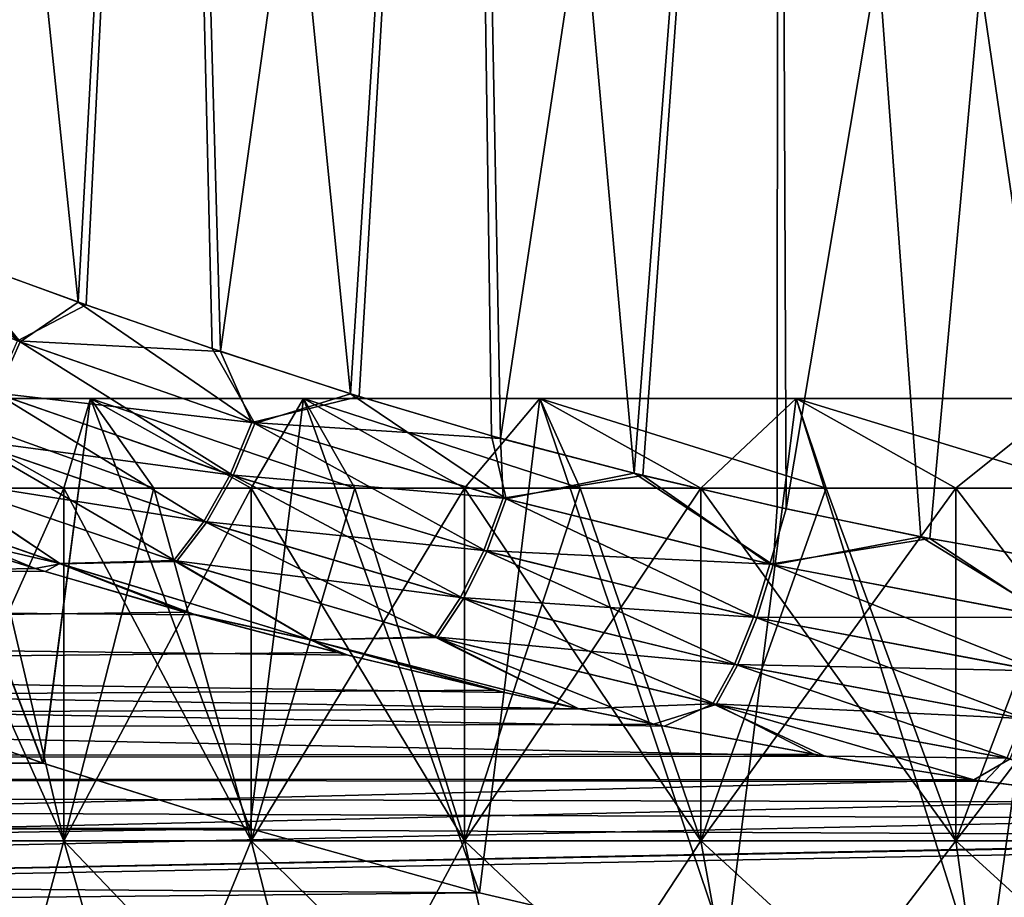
# Model space of a CAD drawing. Header units: metres. Extents: x -150 to 310, y -128 to 84.
# Tile 72 of 256: x -83.33 to -79.53, y 19.62 to 23.01. Entities that reach past the tile are written whole.
import ezdxf

# ---------------------------------------------------------------- set-up
doc = ezdxf.new("R2010")
doc.units = ezdxf.units.M
doc.layers.add('solid_26009703_SW0001', color=7, linetype='CONTINUOUS')
doc.layers.add('solid_26009703_SW0001_01', color=7, linetype='CONTINUOUS')

msp = doc.modelspace()

# ---------------------------------------------------------------- linework, layer by layer
at = {"layer": 'solid_26009703_SW0001'}
for points in [[(-83.108376, 21.919123, 8.936985), (-82.74984, 28.5, 9.051468), (-83.792641, 28.5, 8.234692)], [(-83.606522, 22.100359, 8.542094), (-83.108376, 21.919123, 8.936985), (-83.792641, 28.5, 8.234692)], [(-83.577805, 22.089306, -8.566152), (-83.792641, 28.5, -8.234692), (-82.74984, 28.5, -9.051468)], [(-83.077515, 21.907978, -8.959962), (-83.577805, 22.089306, -8.566152), (-82.74984, 28.5, -9.051468)], [(-83.108376, 21.919123, 8.936985), (-82.590118, 21.739323, 9.301644), (-82.74984, 28.5, 9.051468)], [(-82.557732, 21.728468, -9.322994), (-83.077515, 21.907978, -8.959962), (-82.74984, 28.5, -9.051468)], [(-82.05526, 21.564493, 9.634161), (-81.610214, 28.5, 9.74073), (-82.74984, 28.5, 9.051468)], [(-82.590118, 21.739323, 9.301644), (-82.05526, 21.564493, 9.634161), (-82.74984, 28.5, 9.051468)], [(-82.557732, 21.728468, -9.322994), (-82.74984, 28.5, -9.051468), (-81.610214, 28.5, -9.74073)], [(-82.021843, 21.554201, -9.653562), (-82.557732, 21.728468, -9.322994), (-81.610214, 28.5, -9.74073)], [(-82.05526, 21.564493, 9.634161), (-81.509468, 21.401628, 9.932092), (-81.610214, 28.5, 9.74073)], [(-81.475357, 21.392069, -9.949409), (-82.021843, 21.554201, -9.653562), (-81.610214, 28.5, -9.74073)], [(-80.958656, 21.257181, 10.194002), (-80.401505, 28.5, 10.284231), (-81.610214, 28.5, 9.74073)], [(-81.509468, 21.401628, 9.932092), (-80.958656, 21.257181, 10.194002), (-81.610214, 28.5, 9.74073)], [(-81.475357, 21.392069, -9.949409), (-81.610214, 28.5, -9.74073), (-80.401505, 28.5, -10.284231)], [(-80.924042, 21.248434, -10.209238), (-81.475357, 21.392069, -9.949409), (-80.401505, 28.5, -10.284231)], [(-80.958656, 21.257181, 10.194002), (-80.405228, 21.127504, 10.420983), (-80.401505, 28.5, 10.284231)], [(-80.370476, 21.119738, -10.434084), (-80.924042, 21.248434, -10.209238), (-80.401505, 28.5, -10.284231)], [(-80.405228, 21.127504, 10.420983), (-79.849434, 21.011908, 10.614797), (-80.401505, 28.5, 10.284231)], [(-79.291687, 20.912683, 10.776716), (-79.131248, 28.5, 10.680607), (-80.401505, 28.5, 10.284231)], [(-79.849434, 21.011908, 10.614797), (-79.291687, 20.912683, 10.776716), (-80.401505, 28.5, 10.284231)], [(-80.370476, 21.119738, -10.434084), (-80.401505, 28.5, -10.284231), (-79.131248, 28.5, -10.680607)], [(-79.814865, 21.005262, -10.625763), (-80.370476, 21.119738, -10.434084), (-79.131248, 28.5, -10.680607)], [(-79.257416, 20.907211, -10.785636), (-79.814865, 21.005262, -10.625763), (-79.131248, 28.5, -10.680607)], [(-83.33329, 21.765299, 8.800565), (-84.086319, 22.291178, 8.11442), (-84.169815, 22.091591, 8.074114)], [(-83.33329, 21.765299, 8.800565), (-83.606522, 22.100359, 8.542094), (-84.086319, 22.291178, 8.11442)], [(-83.33329, 21.765299, 8.800565), (-84.169815, 22.091591, 8.074114), (-83.422424, 21.56414, 8.827601)], [(-83.33329, 21.765299, 8.800565), (-83.108376, 21.919123, 8.936985), (-83.606522, 22.100359, 8.542094)], [(-83.342735, 21.76878, -8.793162), (-83.577805, 22.089306, -8.566152), (-83.077515, 21.907978, -8.959962)], [(-83.342735, 21.76878, -8.793162), (-83.077515, 21.907978, -8.959962), (-82.557732, 21.728468, -9.322994)], [(-82.42572, 21.449942, 9.442061), (-83.108376, 21.919123, 8.936985), (-83.33329, 21.765299, 8.800565)], [(-82.42572, 21.449942, 9.442061), (-82.590118, 21.739323, 9.301644), (-83.108376, 21.919123, 8.936985)], [(-83.342735, 21.76878, -8.793162), (-82.43634, 21.45343, -9.435288), (-83.431908, 21.567627, -8.820089)], [(-83.33329, 21.765299, 8.800565), (-83.422424, 21.56414, 8.827601), (-82.509239, 21.248018, 9.479373)], [(-83.342735, 21.76878, -8.793162), (-82.557732, 21.728468, -9.322994), (-82.43634, 21.45343, -9.435288)], [(-82.42572, 21.449942, 9.442061), (-83.33329, 21.765299, 8.800565), (-82.509239, 21.248018, 9.479373)], [(-82.42572, 21.449942, 9.442061), (-82.05526, 21.564493, 9.634161), (-82.590118, 21.739323, 9.301644)], [(-82.43634, 21.45343, -9.435288), (-82.557732, 21.728468, -9.322994), (-82.021843, 21.554201, -9.653562)], [(-83.431908, 21.567627, -8.820089), (-82.519943, 21.251526, -9.472481), (-83.543633, 21.387589, -8.885231)], [(-83.422424, 21.56414, 8.827601), (-83.534058, 21.384098, 8.892875), (-82.611618, 21.067286, 9.556812)], [(-82.43634, 21.45343, -9.435288), (-82.519943, 21.251526, -9.472481), (-83.431908, 21.567627, -8.820089)], [(-82.509239, 21.248018, 9.479373), (-83.422424, 21.56414, 8.827601), (-82.611618, 21.067286, 9.556812)], [(-82.43634, 21.45343, -9.435288), (-82.021843, 21.554201, -9.653562), (-81.475357, 21.392069, -9.949409)], [(-81.452629, 21.158342, 9.992502), (-82.05526, 21.564493, 9.634161), (-82.42572, 21.449942, 9.442061)], [(-81.452629, 21.158342, 9.992502), (-81.509468, 21.401628, 9.932092), (-82.05526, 21.564493, 9.634161)], [(-83.781151, 21.54641, 5.290067), (-83.244644, 20.136787, 5.959007), (-83.931137, 20.377621, 5.0747)], [(-83.781151, 21.54641, -5.290067), (-83.930931, 20.377546, -5.075001), (-83.244423, 20.136715, -5.959254)], [(-83.781151, 21.54641, -5.290067), (-83.244423, 20.136715, -5.959254), (-83.060715, 21.54641, -6.160924)], [(-83.060715, 21.54641, 6.160924), (-83.244644, 20.136787, 5.959007), (-83.781151, 21.54641, 5.290067)], [(-83.781151, 21.54641, -5.290067), (-83.164169, 21.200001, -5.113596), (-83.484344, 21.200001, -4.66679)], [(-83.781151, 21.54641, -5.290067), (-83.060715, 21.54641, -6.160924), (-83.164169, 21.200001, -5.113596)], [(-83.781151, 21.54641, 5.290067), (-83.484344, 21.200001, 4.66679), (-83.164169, 21.200001, 5.113596)], [(-83.781151, 21.54641, 5.290067), (-83.164169, 21.200001, 5.113596), (-82.815453, 21.200001, 5.538505)], [(-83.060715, 21.54641, 6.160924), (-83.781151, 21.54641, 5.290067), (-82.815453, 21.200001, 5.538505)], [(-83.060715, 21.54641, 6.160924), (-82.444328, 19.884033, 6.754643), (-83.244644, 20.136787, 5.959007)], [(-83.060715, 21.54641, -6.160924), (-83.244423, 20.136715, -5.959254), (-82.444122, 19.88397, -6.754831)], [(-83.060715, 21.54641, -6.160924), (-82.815453, 21.200001, -5.538505), (-83.164169, 21.200001, -5.113596)], [(-83.060715, 21.54641, -6.160924), (-82.444122, 19.88397, -6.754831), (-82.236816, 21.54641, -6.934619)], [(-82.236816, 21.54641, 6.934619), (-82.444328, 19.884033, 6.754643), (-83.060715, 21.54641, 6.160924)], [(-83.060715, 21.54641, -6.160924), (-82.439697, 21.200001, -5.939697), (-82.815453, 21.200001, -5.538505)], [(-83.060715, 21.54641, -6.160924), (-82.236816, 21.54641, -6.934619), (-82.439697, 21.200001, -5.939697)], [(-83.060715, 21.54641, 6.160924), (-82.815453, 21.200001, 5.538505), (-82.439697, 21.200001, 5.939697)], [(-83.060715, 21.54641, 6.160924), (-82.439697, 21.200001, 5.939697), (-82.038506, 21.200001, 6.315454)], [(-82.236816, 21.54641, 6.934619), (-83.060715, 21.54641, 6.160924), (-82.038506, 21.200001, 6.315454)], [(-82.236816, 21.54641, 6.934619), (-81.556656, 19.635931, 7.445149), (-82.444328, 19.884033, 6.754643)], [(-82.236816, 21.54641, -6.934619), (-82.444122, 19.88397, -6.754831), (-81.55645, 19.635878, -7.445287)], [(-82.236816, 21.54641, -6.934619), (-82.038506, 21.200001, -6.315454), (-82.439697, 21.200001, -5.939697)], [(-82.236816, 21.54641, -6.934619), (-81.55645, 19.635878, -7.445287), (-81.322441, 21.54641, -7.598951)], [(-81.322441, 21.54641, 7.598951), (-81.556656, 19.635931, 7.445149), (-82.236816, 21.54641, 6.934619)], [(-82.236816, 21.54641, -6.934619), (-81.613594, 21.200001, -6.664168), (-82.038506, 21.200001, -6.315454)], [(-82.236816, 21.54641, -6.934619), (-81.322441, 21.54641, -7.598951), (-81.613594, 21.200001, -6.664168)], [(-82.236816, 21.54641, 6.934619), (-82.038506, 21.200001, 6.315454), (-81.613594, 21.200001, 6.664168)], [(-82.236816, 21.54641, 6.934619), (-81.613594, 21.200001, 6.664168), (-81.166786, 21.200001, 6.984345)], [(-81.322441, 21.54641, 7.598951), (-82.236816, 21.54641, 6.934619), (-81.166786, 21.200001, 6.984345)], [(-81.322441, 21.54641, -7.598951), (-81.166786, 21.200001, -6.984345), (-81.613594, 21.200001, -6.664168)], [(-81.322441, 21.54641, 7.598951), (-80.602539, 19.412771, 8.009013), (-81.556656, 19.635931, 7.445149)], [(-81.322441, 21.54641, -7.598951), (-81.55645, 19.635878, -7.445287), (-80.602287, 19.41272, -8.009139)], [(-81.322441, 21.54641, -7.598951), (-80.602287, 19.41272, -8.009139), (-80.332016, 21.54641, -8.143443)], [(-80.332016, 21.54641, 8.143443), (-80.602539, 19.412771, 8.009013), (-81.322441, 21.54641, 7.598951)], [(-81.322441, 21.54641, -7.598951), (-80.699997, 21.200001, -7.274613), (-81.166786, 21.200001, -6.984345)], [(-81.322441, 21.54641, -7.598951), (-80.332016, 21.54641, -8.143443), (-80.699997, 21.200001, -7.274613)], [(-81.322441, 21.54641, 7.598951), (-81.166786, 21.200001, 6.984345), (-80.699997, 21.200001, 7.274613)], [(-81.322441, 21.54641, 7.598951), (-80.699997, 21.200001, 7.274613), (-80.215225, 21.200001, 7.533731)], [(-80.332016, 21.54641, 8.143443), (-81.322441, 21.54641, 7.598951), (-80.215225, 21.200001, 7.533731)], [(-80.332016, 21.54641, -8.143443), (-80.215225, 21.200001, -7.533731), (-80.699997, 21.200001, -7.274613)], [(-80.332016, 21.54641, 8.143443), (-79.601875, 19.225546, 8.448572), (-80.602539, 19.412771, 8.009013)], [(-80.332016, 21.54641, -8.143443), (-80.602287, 19.41272, -8.009139), (-79.601555, 19.225494, -8.44869)], [(-80.332016, 21.54641, -8.143443), (-79.601555, 19.225494, -8.44869), (-79.281151, 21.54641, -8.559508)], [(-79.281151, 21.54641, 8.559508), (-79.601875, 19.225546, 8.448572), (-80.332016, 21.54641, 8.143443)], [(-80.332016, 21.54641, -8.143443), (-79.714539, 21.200001, -7.760588), (-80.215225, 21.200001, -7.533731)], [(-80.332016, 21.54641, -8.143443), (-79.281151, 21.54641, -8.559508), (-79.714539, 21.200001, -7.760588)], [(-80.332016, 21.54641, 8.143443), (-80.215225, 21.200001, 7.533731), (-79.714539, 21.200001, 7.760588)], [(-80.332016, 21.54641, 8.143443), (-79.714539, 21.200001, 7.760588), (-79.200089, 21.200001, 7.954213)], [(-79.281151, 21.54641, 8.559508), (-80.332016, 21.54641, 8.143443), (-79.200089, 21.200001, 7.954213)], [(-79.281151, 21.54641, -8.559508), (-79.200089, 21.200001, -7.954213), (-79.714539, 21.200001, -7.760588)], [(-79.281151, 21.54641, 8.559508), (-78.579659, 19.087309, 8.756406), (-79.601875, 19.225546, 8.448572)], [(-79.281151, 21.54641, -8.559508), (-79.601555, 19.225494, -8.44869), (-78.579269, 19.087267, -8.756497)], [(-82.43634, 21.45343, -9.435288), (-81.464081, 21.161467, -9.986773), (-82.519943, 21.251526, -9.472481)], [(-82.42572, 21.449942, 9.442061), (-82.509239, 21.248018, 9.479373), (-81.527443, 20.955208, 10.040217)], [(-82.43634, 21.45343, -9.435288), (-81.475357, 21.392069, -9.949409), (-81.464081, 21.161467, -9.986773)], [(-81.452629, 21.158342, 9.992502), (-82.42572, 21.449942, 9.442061), (-81.527443, 20.955208, 10.040217)], [(-81.452629, 21.158342, 9.992502), (-80.958656, 21.257181, 10.194002), (-81.509468, 21.401628, 9.932092)], [(-83.543633, 21.387589, -8.885231), (-82.622437, 21.070812, -9.549783), (-83.672424, 21.237513, -8.985385)], [(-83.534058, 21.384098, 8.892875), (-83.662727, 21.234018, 8.993176), (-82.727814, 20.916628, 9.670572)], [(-82.519943, 21.251526, -9.472481), (-82.622437, 21.070812, -9.549783), (-83.543633, 21.387589, -8.885231)], [(-82.611618, 21.067286, 9.556812), (-83.534058, 21.384098, 8.892875), (-82.727814, 20.916628, 9.670572)], [(-81.464081, 21.161467, -9.986773), (-81.475357, 21.392069, -9.949409), (-80.924042, 21.248434, -10.209238)], [(-82.519943, 21.251526, -9.472481), (-81.539009, 20.95834, -10.034372), (-82.622437, 21.070812, -9.549783)], [(-81.464081, 21.161467, -9.986773), (-81.539009, 20.95834, -10.034372), (-82.519943, 21.251526, -9.472481)], [(-80.420662, 20.903339, 10.445362), (-80.958656, 21.257181, 10.194002), (-81.452629, 21.158342, 9.992502)], [(-80.420662, 20.903339, 10.445362), (-80.405228, 21.127504, 10.420983), (-80.958656, 21.257181, 10.194002)], [(-83.178993, 20.908062, -9.593496), (-84.072983, 21.219591, -8.89782), (-83.672424, 21.237513, -8.985385)], [(-83.178993, 20.908062, -9.593496), (-83.803207, 21.053665, -9.25976), (-84.072983, 21.219591, -8.89782)], [(-83.662727, 21.234018, 8.993176), (-84.071373, 21.219017, 8.899188), (-83.17762, 20.907568, 9.594476)], [(-84.071373, 21.219017, 8.899188), (-83.840218, 21.06558, 9.232621), (-83.275162, 20.889156, 9.625133)], [(-83.17762, 20.907568, 9.594476), (-84.071373, 21.219017, 8.899188), (-83.275162, 20.889156, 9.625133)], [(-83.178993, 20.908062, -9.593496), (-83.672424, 21.237513, -8.985385), (-82.738792, 20.920168, -9.663394)], [(-82.622437, 21.070812, -9.549783), (-82.738792, 20.920168, -9.663394), (-83.672424, 21.237513, -8.985385)], [(-82.727814, 20.916628, 9.670572), (-83.662727, 21.234018, 8.993176), (-83.17762, 20.907568, 9.594476)], [(-82.509239, 21.248018, 9.479373), (-82.611618, 21.067286, 9.556812), (-81.617477, 20.773388, 10.12951)], [(-81.527443, 20.955208, 10.040217), (-82.509239, 21.248018, 9.479373), (-81.617477, 20.773388, 10.12951)], [(-81.464081, 21.161467, -9.986773), (-80.924042, 21.248434, -10.209238), (-80.432907, 20.905966, -10.44075)], [(-80.432907, 20.905966, -10.44075), (-80.924042, 21.248434, -10.209238), (-80.370476, 21.119738, -10.434084)], [(-83.164169, 21.200001, -5.113596), (-83.164169, 19.836365, -5.113596), (-83.774612, 19.836365, -4.2)], [(-83.484344, 21.200001, -4.66679), (-83.164169, 21.200001, -5.113596), (-83.774612, 19.836365, -4.2)], [(-83.164169, 19.836365, 5.113596), (-83.484344, 21.200001, 4.66679), (-83.774612, 21.200001, 4.2)], [(-83.774612, 19.836365, 4.2), (-83.164169, 19.836365, 5.113596), (-83.774612, 21.200001, 4.2)], [(-83.164169, 19.836365, 5.113596), (-83.164169, 21.200001, 5.113596), (-83.484344, 21.200001, 4.66679)], [(-82.439697, 21.200001, -5.939697), (-82.439697, 19.836365, -5.939697), (-83.164169, 19.836365, -5.113596)], [(-82.815453, 21.200001, -5.538505), (-82.439697, 21.200001, -5.939697), (-83.164169, 19.836365, -5.113596)], [(-83.164169, 21.200001, -5.113596), (-82.815453, 21.200001, -5.538505), (-83.164169, 19.836365, -5.113596)], [(-82.439697, 19.836365, 5.939697), (-82.815453, 21.200001, 5.538505), (-83.164169, 21.200001, 5.113596)], [(-83.164169, 19.836365, 5.113596), (-82.439697, 19.836365, 5.939697), (-83.164169, 21.200001, 5.113596)], [(-82.439697, 19.836365, 5.939697), (-82.439697, 21.200001, 5.939697), (-82.815453, 21.200001, 5.538505)], [(-81.613594, 21.200001, -6.664168), (-81.613594, 19.836365, -6.664168), (-82.439697, 19.836365, -5.939697)], [(-82.038506, 21.200001, -6.315454), (-81.613594, 21.200001, -6.664168), (-82.439697, 19.836365, -5.939697)], [(-82.439697, 21.200001, -5.939697), (-82.038506, 21.200001, -6.315454), (-82.439697, 19.836365, -5.939697)], [(-81.613594, 19.836365, 6.664168), (-82.038506, 21.200001, 6.315454), (-82.439697, 21.200001, 5.939697)], [(-82.439697, 19.836365, 5.939697), (-81.613594, 19.836365, 6.664168), (-82.439697, 21.200001, 5.939697)], [(-81.613594, 19.836365, 6.664168), (-81.613594, 21.200001, 6.664168), (-82.038506, 21.200001, 6.315454)], [(-80.699997, 21.200001, -7.274613), (-80.699997, 19.836365, -7.274613), (-81.613594, 19.836365, -6.664168)], [(-81.166786, 21.200001, -6.984345), (-80.699997, 21.200001, -7.274613), (-81.613594, 19.836365, -6.664168)], [(-81.613594, 21.200001, -6.664168), (-81.166786, 21.200001, -6.984345), (-81.613594, 19.836365, -6.664168)], [(-80.699997, 19.836365, 7.274613), (-81.166786, 21.200001, 6.984345), (-81.613594, 21.200001, 6.664168)], [(-81.613594, 19.836365, 6.664168), (-80.699997, 19.836365, 7.274613), (-81.613594, 21.200001, 6.664168)], [(-80.699997, 19.836365, 7.274613), (-80.699997, 21.200001, 7.274613), (-81.166786, 21.200001, 6.984345)], [(-79.714539, 21.200001, -7.760588), (-79.714539, 19.836365, -7.760588), (-80.699997, 19.836365, -7.274613)], [(-80.215225, 21.200001, -7.533731), (-79.714539, 21.200001, -7.760588), (-80.699997, 19.836365, -7.274613)], [(-80.699997, 21.200001, -7.274613), (-80.215225, 21.200001, -7.533731), (-80.699997, 19.836365, -7.274613)], [(-79.714539, 19.836365, 7.760588), (-80.215225, 21.200001, 7.533731), (-80.699997, 21.200001, 7.274613)], [(-80.699997, 19.836365, 7.274613), (-79.714539, 19.836365, 7.760588), (-80.699997, 21.200001, 7.274613)], [(-79.714539, 19.836365, 7.760588), (-79.714539, 21.200001, 7.760588), (-80.215225, 21.200001, 7.533731)], [(-78.67408, 21.200001, -8.113777), (-78.67408, 19.836365, -8.113777), (-79.714539, 19.836365, -7.760588)], [(-79.200089, 21.200001, -7.954213), (-78.67408, 21.200001, -8.113777), (-79.714539, 19.836365, -7.760588)], [(-79.714539, 21.200001, -7.760588), (-79.200089, 21.200001, -7.954213), (-79.714539, 19.836365, -7.760588)], [(-78.67408, 19.836365, 8.113777), (-79.200089, 21.200001, 7.954213), (-79.714539, 21.200001, 7.760588)], [(-79.714539, 19.836365, 7.760588), (-78.67408, 19.836365, 8.113777), (-79.714539, 21.200001, 7.760588)], [(-127.5, 21.13603, -9.070185), (-80.840652, 20.279135, -10.851577), (-80.220718, 20.163963, -11.064113)], [(-127.5, 20.109972, -11.161945), (-127.5, 21.13603, -9.070185), (-80.220718, 20.163963, -11.064113)], [(-127.5, 21.13603, -9.070185), (-81.171677, 20.347197, -10.723413), (-80.840652, 20.279135, -10.851577)], [(-127.5, 21.13603, -9.070185), (-81.458015, 20.409746, -10.603881), (-81.171677, 20.347197, -10.723413)], [(-127.5, 21.13603, -9.070185), (-82.064941, 20.553808, -10.321867), (-81.458015, 20.409746, -10.603881)], [(-127.5, 21.13603, -9.070185), (-82.654846, 20.70952, -10.005786), (-82.064941, 20.553808, -10.321867)], [(-127.5, 21.13603, -9.070185), (-83.23597, 20.877443, -9.650509), (-82.654846, 20.70952, -10.005786)], [(-127.5, 21.13603, -9.070185), (-83.803207, 21.053665, -9.25976), (-83.23597, 20.877443, -9.650509)], [(-81.464081, 21.161467, -9.986773), (-80.432907, 20.905966, -10.44075), (-81.539009, 20.95834, -10.034372)], [(-81.452629, 21.158342, 9.992502), (-81.527443, 20.955208, 10.040217), (-80.483505, 20.69869, 10.502893)], [(-80.420662, 20.903339, 10.445362), (-81.452629, 21.158342, 9.992502), (-80.483505, 20.69869, 10.502893)], [(-80.432907, 20.905966, -10.44075), (-80.370476, 21.119738, -10.434084), (-79.814865, 21.005262, -10.625763)], [(-80.420662, 20.903339, 10.445362), (-79.849434, 21.011908, 10.614797), (-80.405228, 21.127504, 10.420983)], [(-83.275162, 20.889156, 9.625133), (-83.840218, 21.06558, 9.232621), (-127.5, 20.109972, 11.161945)], [(-82.622437, 21.070812, -9.549783), (-81.629204, 20.776525, -10.123536), (-82.738792, 20.920168, -9.663394)], [(-82.611618, 21.067286, 9.556812), (-82.727814, 20.916628, 9.670572), (-81.7183, 20.621817, 10.255994)], [(-81.539009, 20.95834, -10.034372), (-81.629204, 20.776525, -10.123536), (-82.622437, 21.070812, -9.549783)], [(-81.617477, 20.773388, 10.12951), (-82.611618, 21.067286, 9.556812), (-81.7183, 20.621817, 10.255994)], [(-83.178993, 20.908062, -9.593496), (-83.23597, 20.877443, -9.650509), (-83.803207, 21.053665, -9.25976)], [(-80.432907, 20.905966, -10.44075), (-79.814865, 21.005262, -10.625763), (-79.350906, 20.699926, -10.790088)], [(-79.338615, 20.697802, 10.793458), (-79.849434, 21.011908, 10.614797), (-80.420662, 20.903339, 10.445362)], [(-79.338615, 20.697802, 10.793458), (-79.291687, 20.912683, 10.776716), (-79.849434, 21.011908, 10.614797)], [(-79.350906, 20.699926, -10.790088), (-79.814865, 21.005262, -10.625763), (-79.257416, 20.907211, -10.785636)], [(-81.539009, 20.95834, -10.034372), (-80.495911, 20.70134, -10.498171), (-81.629204, 20.776525, -10.123536)], [(-81.527443, 20.955208, 10.040217), (-81.617477, 20.773388, 10.12951), (-80.558006, 20.515509, 10.603061)], [(-80.432907, 20.905966, -10.44075), (-80.495911, 20.70134, -10.498171), (-81.539009, 20.95834, -10.034372)], [(-80.483505, 20.69869, 10.502893), (-81.527443, 20.955208, 10.040217), (-80.558006, 20.515509, 10.603061)], [(-83.17762, 20.907568, 9.594476), (-83.275162, 20.889156, 9.625133), (-82.695786, 20.7208, 9.982408)], [(-83.178993, 20.908062, -9.593496), (-82.654846, 20.70952, -10.005786), (-83.23597, 20.877443, -9.650509)], [(-82.210892, 20.613071, -10.204995), (-83.178993, 20.908062, -9.593496), (-82.738792, 20.920168, -9.663394)], [(-82.210892, 20.613071, -10.204995), (-82.654846, 20.70952, -10.005786), (-83.178993, 20.908062, -9.593496)], [(-82.727814, 20.916628, 9.670572), (-83.17762, 20.907568, 9.594476), (-82.210281, 20.612885, 10.205363)], [(-82.210281, 20.612885, 10.205363), (-83.17762, 20.907568, 9.594476), (-82.695786, 20.7208, 9.982408)], [(-82.210892, 20.613071, -10.204995), (-82.738792, 20.920168, -9.663394), (-81.730217, 20.624958, -10.249881)], [(-81.629204, 20.776525, -10.123536), (-81.730217, 20.624958, -10.249881), (-82.738792, 20.920168, -9.663394)], [(-81.7183, 20.621817, 10.255994), (-82.727814, 20.916628, 9.670572), (-82.210281, 20.612885, 10.205363)], [(-82.695786, 20.7208, 9.982408), (-83.275162, 20.889156, 9.625133), (-127.5, 20.109972, 11.161945)], [(-80.432907, 20.905966, -10.44075), (-79.350906, 20.699926, -10.790088), (-80.495911, 20.70134, -10.498171)], [(-80.420662, 20.903339, 10.445362), (-80.483505, 20.69869, 10.502893), (-79.386322, 20.491617, 10.859406)], [(-79.338615, 20.697802, 10.793458), (-80.420662, 20.903339, 10.445362), (-79.386322, 20.491617, 10.859406)], [(-81.629204, 20.776525, -10.123536), (-80.570618, 20.518175, -10.598219), (-81.730217, 20.624958, -10.249881)], [(-81.617477, 20.773388, 10.12951), (-81.7183, 20.621817, 10.255994), (-80.640503, 20.362793, 10.740943)], [(-80.495911, 20.70134, -10.498171), (-80.570618, 20.518175, -10.598219), (-81.629204, 20.776525, -10.123536)], [(-80.558006, 20.515509, 10.603061), (-81.617477, 20.773388, 10.12951), (-80.640503, 20.362793, 10.740943)], [(-82.107025, 20.564426, 10.300699), (-82.695786, 20.7208, 9.982408), (-127.5, 20.109972, 11.161945)], [(-82.210281, 20.612885, 10.205363), (-82.695786, 20.7208, 9.982408), (-82.107025, 20.564426, 10.300699)], [(-82.210892, 20.613071, -10.204995), (-82.064941, 20.553808, -10.321867), (-82.654846, 20.70952, -10.005786)], [(-80.495911, 20.70134, -10.498171), (-79.398781, 20.493763, -10.855954), (-80.570618, 20.518175, -10.598219)], [(-80.483505, 20.69869, 10.502893), (-80.558006, 20.515509, 10.603061), (-79.44223, 20.307055, 10.96871)], [(-79.350906, 20.699926, -10.790088), (-79.398781, 20.493763, -10.855954), (-80.495911, 20.70134, -10.498171)], [(-79.386322, 20.491617, 10.859406), (-80.483505, 20.69869, 10.502893), (-79.44223, 20.307055, 10.96871)], [(-82.210892, 20.613071, -10.204995), (-81.730217, 20.624958, -10.249881), (-81.171677, 20.347197, -10.723413)], [(-82.210892, 20.613071, -10.204995), (-81.171677, 20.347197, -10.723413), (-81.458015, 20.409746, -10.603881)], [(-82.210892, 20.613071, -10.204995), (-81.458015, 20.409746, -10.603881), (-82.064941, 20.553808, -10.321867)], [(-81.7183, 20.621817, 10.255994), (-82.210281, 20.612885, 10.205363), (-81.171814, 20.34724, 10.72333)], [(-82.210281, 20.612885, 10.205363), (-82.107025, 20.564426, 10.300699), (-81.500671, 20.419409, 10.58526)], [(-82.210281, 20.612885, 10.205363), (-81.500671, 20.419409, 10.58526), (-81.171814, 20.34724, 10.72333)], [(-81.730217, 20.624958, -10.249881), (-80.653351, 20.365477, -10.735977), (-81.171677, 20.347197, -10.723413)], [(-80.570618, 20.518175, -10.598219), (-80.653351, 20.365477, -10.735977), (-81.730217, 20.624958, -10.249881)], [(-81.7183, 20.621817, 10.255994), (-81.171814, 20.34724, 10.72333), (-80.883514, 20.287657, 10.835634)], [(-80.640503, 20.362793, 10.740943), (-81.7183, 20.621817, 10.255994), (-80.883514, 20.287657, 10.835634)], [(-81.500671, 20.419409, 10.58526), (-82.107025, 20.564426, 10.300699), (-127.5, 20.109972, 11.161945)], [(-83.244644, 20.136787, 5.959007), (-128, 19.971094, 6.490467), (-128, 20.541378, 4.364604)], [(-83.931137, 20.377621, 5.0747), (-83.244644, 20.136787, 5.959007), (-128, 20.541378, 4.364604)], [(-80.570618, 20.518175, -10.598219), (-79.454903, 20.309217, -10.965172), (-80.653351, 20.365477, -10.735977)], [(-80.558006, 20.515509, 10.603061), (-80.640503, 20.362793, 10.740943), (-79.503593, 20.153179, 11.116)], [(-79.398781, 20.493763, -10.855954), (-79.454903, 20.309217, -10.965172), (-80.570618, 20.518175, -10.598219)], [(-79.44223, 20.307055, 10.96871), (-80.558006, 20.515509, 10.603061), (-79.503593, 20.153179, 11.116)], [(-81.171814, 20.34724, 10.72333), (-81.500671, 20.419409, 10.58526), (-127.5, 20.109972, 11.161945)], [(-83.244423, 20.136715, -5.959254), (-83.930931, 20.377546, -5.075001), (-128, 19.971094, -6.490467)], [(-80.883514, 20.287657, 10.835634), (-81.171814, 20.34724, 10.72333), (-127.5, 20.109972, 11.161945)], [(-80.653351, 20.365477, -10.735977), (-80.840652, 20.279135, -10.851577), (-81.171677, 20.347197, -10.723413)], [(-80.640503, 20.362793, 10.740943), (-80.883514, 20.287657, 10.835634), (-80.263672, 20.171288, 11.050753)], [(-80.653351, 20.365477, -10.735977), (-80.220718, 20.163963, -11.064113), (-80.840652, 20.279135, -10.851577)], [(-80.653351, 20.365477, -10.735977), (-79.51651, 20.155359, -11.112371), (-80.220718, 20.163963, -11.064113)], [(-79.454903, 20.309217, -10.965172), (-79.51651, 20.155359, -11.112371), (-80.653351, 20.365477, -10.735977)], [(-80.640503, 20.362793, 10.740943), (-80.263672, 20.171288, 11.050753), (-79.644379, 20.072048, 11.23)], [(-79.503593, 20.153179, 11.116), (-80.640503, 20.362793, 10.740943), (-79.644379, 20.072048, 11.23)], [(-80.263672, 20.171288, 11.050753), (-80.883514, 20.287657, 10.835634), (-127.5, 20.109972, 11.161945)], [(-79.644379, 20.072048, 11.23), (-80.263672, 20.171288, 11.050753), (-127.5, 20.109972, 11.161945)], [(-127.5, 20.109972, -11.161945), (-80.220718, 20.163963, -11.064113), (-79.601357, 20.065901, -11.24098)], [(-79.51651, 20.155359, -11.112371), (-79.601357, 20.065901, -11.24098), (-80.220718, 20.163963, -11.064113)], [(-79.503593, 20.153179, 11.116), (-79.644379, 20.072048, 11.23), (-79.020683, 19.990421, 11.374667)], [(-79.51651, 20.155359, -11.112371), (-78.977776, 19.985487, -11.383333), (-79.601357, 20.065901, -11.24098)], [(-83.244644, 20.136787, 5.959007), (-82.444328, 19.884033, 6.754643), (-128, 19.971094, 6.490467)], [(-82.444122, 19.88397, -6.754831), (-83.244423, 20.136715, -5.959254), (-128, 19.971094, -6.490467)], [(-79.644379, 20.072048, 11.23), (-127.5, 20.109972, 11.161945), (-127.5, 18.87756, 13.139169)], [(-127.5, 20.109972, -11.161945), (-78.35218, 19.922844, -11.49262), (-77.10305, 19.850834, -11.616558)], [(-127.5, 18.87756, -13.139169), (-127.5, 20.109972, -11.161945), (-77.10305, 19.850834, -11.616558)], [(-127.5, 20.109972, -11.161945), (-78.977776, 19.985487, -11.383333), (-78.35218, 19.922844, -11.49262)], [(-127.5, 20.109972, -11.161945), (-79.601357, 20.065901, -11.24098), (-78.977776, 19.985487, -11.383333)], [(-79.020683, 19.990421, 11.374667), (-79.644379, 20.072048, 11.23), (-127.5, 18.87756, 13.139169)], [(-82.444122, 19.88397, -6.754831), (-128, 19.971094, -6.490467), (-128, 19.185148, -8.539556)], [(-79.601875, 19.225546, 8.448572), (-128, 19.185148, 8.539556), (-128, 19.971094, 6.490467)], [(-80.602539, 19.412771, 8.009013), (-79.601875, 19.225546, 8.448572), (-128, 19.971094, 6.490467)], [(-81.556656, 19.635931, 7.445149), (-80.602539, 19.412771, 8.009013), (-128, 19.971094, 6.490467)], [(-82.444328, 19.884033, 6.754643), (-81.556656, 19.635931, 7.445149), (-128, 19.971094, 6.490467)], [(-78.394913, 19.92654, 11.48621), (-79.020683, 19.990421, 11.374667), (-127.5, 18.87756, 13.139169)], [(-77.145622, 19.852051, 11.614476), (-78.394913, 19.92654, 11.48621), (-127.5, 18.87756, 13.139169)], [(-81.55645, 19.635878, -7.445287), (-82.444122, 19.88397, -6.754831), (-128, 19.185148, -8.539556)], [(-75.897377, 19.850832, 11.616559), (-77.145622, 19.852051, 11.614476), (-127.5, 18.87756, 13.139169)], [(77.102623, 19.850832, 11.616559), (-75.897377, 19.850832, 11.616559), (-127.5, 18.87756, 13.139169)], [(127.5, 18.87756, 13.139169), (77.102623, 19.850832, 11.616559), (-127.5, 18.87756, 13.139169)], [(-83.447128, 18.797394, -4.010914), (-83.774612, 19.836365, -4.2), (-83.164169, 19.836365, -5.113596)], [(-82.864166, 18.797394, 4.883383), (-83.164169, 19.836365, 5.113596), (-83.774612, 19.836365, 4.2)], [(-83.447128, 18.797394, 4.010914), (-82.864166, 18.797394, 4.883383), (-83.774612, 19.836365, 4.2)], [(-82.864166, 18.797394, -4.883383), (-83.447128, 18.797394, -4.010914), (-83.164169, 19.836365, -5.113596)], [(-82.864166, 18.797394, -4.883383), (-83.164169, 19.836365, -5.113596), (-82.439697, 19.836365, -5.939697)], [(-82.17231, 18.797394, 5.672296), (-82.439697, 19.836365, 5.939697), (-83.164169, 19.836365, 5.113596)], [(-82.864166, 18.797394, 4.883383), (-82.17231, 18.797394, 5.672296), (-83.164169, 19.836365, 5.113596)], [(-82.17231, 18.797394, -5.672296), (-82.864166, 18.797394, -4.883383), (-82.439697, 19.836365, -5.939697)], [(-82.17231, 18.797394, -5.672296), (-82.439697, 19.836365, -5.939697), (-81.613594, 19.836365, -6.664168)], [(-81.383392, 18.797394, 6.364154), (-81.613594, 19.836365, 6.664168), (-82.439697, 19.836365, 5.939697)], [(-82.17231, 18.797394, 5.672296), (-81.383392, 18.797394, 6.364154), (-82.439697, 19.836365, 5.939697)], [(-81.383392, 18.797394, -6.364154), (-82.17231, 18.797394, -5.672296), (-81.613594, 19.836365, -6.664168)], [(-81.383392, 18.797394, -6.364154), (-81.613594, 19.836365, -6.664168), (-80.699997, 19.836365, -7.274613)], [(-80.510925, 18.797394, 6.94712), (-80.699997, 19.836365, 7.274613), (-81.613594, 19.836365, 6.664168)], [(-81.383392, 18.797394, 6.364154), (-80.510925, 18.797394, 6.94712), (-81.613594, 19.836365, 6.664168)], [(-80.510925, 18.797394, -6.94712), (-81.383392, 18.797394, -6.364154), (-80.699997, 19.836365, -7.274613)], [(-80.510925, 18.797394, -6.94712), (-80.699997, 19.836365, -7.274613), (-79.714539, 19.836365, -7.760588)], [(-79.569832, 18.797394, 7.411217), (-79.714539, 19.836365, 7.760588), (-80.699997, 19.836365, 7.274613)], [(-80.510925, 18.797394, 6.94712), (-79.569832, 18.797394, 7.411217), (-80.699997, 19.836365, 7.274613)], [(-79.569832, 18.797394, -7.411217), (-80.510925, 18.797394, -6.94712), (-79.714539, 19.836365, -7.760588)], [(-79.569832, 18.797394, -7.411217), (-79.714539, 19.836365, -7.760588), (-78.67408, 19.836365, -8.113777)], [(-78.57621, 18.797394, 7.748507), (-78.67408, 19.836365, 8.113777), (-79.714539, 19.836365, 7.760588)], [(-79.569832, 18.797394, 7.411217), (-78.57621, 18.797394, 7.748507), (-79.714539, 19.836365, 7.760588)], [(-78.57621, 18.797394, -7.748507), (-79.569832, 18.797394, -7.411217), (-78.67408, 19.836365, -8.113777)], [(-80.602287, 19.41272, -8.009139), (-81.55645, 19.635878, -7.445287), (-128, 19.185148, -8.539556)]]:
    msp.add_3dface(points, dxfattribs=at)
at = {"layer": 'solid_26009703_SW0001_01'}
msp.add_3dface([(-127.5, 18.87756, -13.139169), (-77.10305, 19.850834, -11.616558), (127.5, 18.87756, -13.139169)], dxfattribs=at)

doc.saveas('drawing.dxf')
